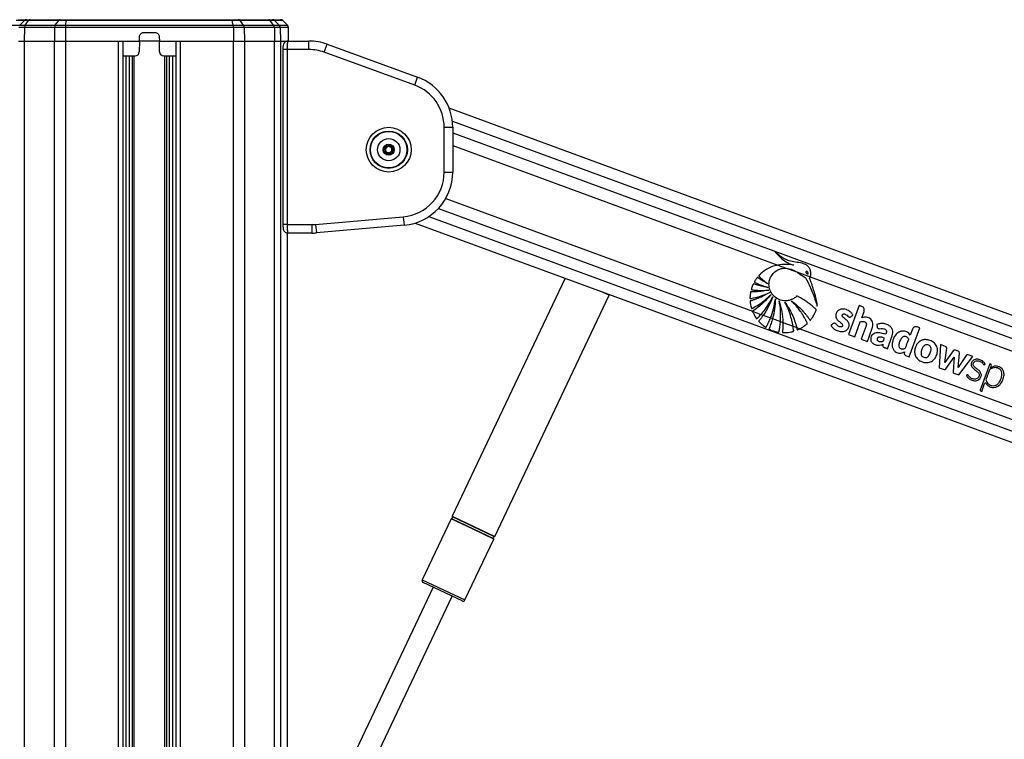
# Model space of a CAD drawing. Header units: millimetres. Extents: x 20 to 26059, y 28 to 17777.
# Tile 37 of 90: x 8977 to 9900, y 7448 to 8122. Entities that reach past the tile are written whole.
import ezdxf

# ---------------------------------------------------------------- set-up
doc = ezdxf.new("R2010")
doc.units = ezdxf.units.MM
doc.header["$LTSCALE"] = 2

msp = doc.modelspace()

# ---------------------------------------------------------------- linework, layer by layer
at = {"color": 8, "linetype": 'Continuous', "lineweight": 25}
for p, q in [((8969, 8117.19), (8976.82, 8117.19)), ((8981.18, 8121.48), (8973.45, 8121.48)), ((9223.48, 8121.48), (9215.74, 8121.48)), ((9220.1, 8117.19), (9227.92, 8117.19)), ((9228.84, 8115.08), (9221, 8115.08)), ((8981.17, 8102.33), (8981.17, 2354.33)), ((9009.42, 2354.33), (9009.42, 8102.33)), ((9019.62, 8102.33), (9019.62, 2354.33)), ((9069.53, 2354.33), (9069.53, 8102.33)), ((9127.39, 8102.33), (9127.39, 2354.33)), ((9177.3, 2354.33), (9177.3, 8102.33)), ((9187.5, 8102.33), (9187.5, 2354.33)), ((9215.75, 2354.33), (9215.75, 8102.33)), ((9221.21, 8102.33), (9221.21, 2354.33)), ((9076.75, 6855.67), (9076.75, 8088.33)), ((9079.57, 8088.33), (9079.57, 6857.35)), ((9082.57, 6858.81), (9082.57, 8088.33)), ((9083.99, 8088.33), (9083.99, 6859.39)), ((9112.93, 6859.39), (9112.93, 8088.33)), ((9114.35, 8088.33), (9114.35, 6858.81)), ((9117.35, 6857.35), (9117.35, 8088.33)), ((9120.17, 8088.33), (9120.17, 6855.67)), ((9227.58, 8094.33), (9223.58, 8094.33)), ((9382.5, 8027.31), (10824.46, 7497.04)), ((9382.84, 8016.32), (10550.02, 7587.11)), ((9382.84, 8004.43), (9687.61, 7892.36)), ((9376.31, 7954.81), (9663.99, 7849.02)), ((9369.44, 7945.45), (10525.49, 7520.32)), ((9227.58, 7930.33), (9223.58, 7930.33)), ((9360.51, 7937.87), (10649.73, 7463.77)), ((9228.01, 6751.65), (9228.01, 7922.4)), ((9529.55, 7863.99), (9521.81, 7867.65)), ((9401.27, 7644.98), (9381.25, 7654.46)), ((9381.67, 7654.69), (9421.19, 7635.96)), ((9382.4, 7656.89), (9422.43, 7637.92)), ((9402.25, 7647.06), (9382.49, 7656.42)), ((9421.28, 7635.49), (9401.27, 7644.98)), ((9422.01, 7637.7), (9402.25, 7647.06)), ((9354.21, 7597.39), (9394.24, 7578.42))]:
    msp.add_line(p, q, dxfattribs=at)
at = {"color": 7, "linetype": 'Continuous', "lineweight": 25}
for p, q in [((8975.53, 8122.33), (8983.23, 8122.33)), ((8981.33, 8115.08), (8975.93, 8115.08)), ((8976.82, 8117.19), (8981.18, 8121.48)), ((8976.82, 8117.19), (8981.98, 8117.19)), ((8981.33, 8115.08), (8981.17, 8102.33)), ((8985.12, 8121.48), (8981.18, 8121.48)), ((9009.58, 8115.08), (8981.33, 8115.08)), ((8981.98, 8117.19), (8985.12, 8121.48)), ((8981.98, 8117.19), (9010.23, 8117.19)), ((8983.23, 8122.33), (8986.59, 8122.33)), ((9013.37, 8121.48), (8985.12, 8121.48)), ((8986.59, 8122.33), (9014.84, 8122.33)), ((9009.58, 8115.08), (9009.42, 8102.33)), ((9019.67, 8115.08), (9009.58, 8115.08)), ((9010.23, 8117.19), (9013.37, 8121.48)), ((9010.23, 8117.19), (9019.85, 8117.19)), ((9020.72, 8121.48), (9013.37, 8121.48)), ((9014.84, 8122.33), (9021.13, 8122.33)), ((9019.67, 8115.08), (9019.62, 8102.33)), ((9177.25, 8115.08), (9019.67, 8115.08)), ((9019.85, 8117.19), (9020.72, 8121.48)), ((9019.85, 8117.19), (9177.07, 8117.19)), ((9176.2, 8121.48), (9020.72, 8121.48)), ((9021.13, 8122.33), (9175.79, 8122.33)), ((9175.79, 8122.33), (9182.08, 8122.33)), ((9177.07, 8117.19), (9176.2, 8121.48)), ((9183.55, 8121.48), (9176.2, 8121.48)), ((9177.07, 8117.19), (9186.69, 8117.19)), ((9177.25, 8115.08), (9177.3, 8102.33)), ((9187.34, 8115.08), (9177.25, 8115.08)), ((9182.08, 8122.33), (9210.33, 8122.33)), ((9186.69, 8117.19), (9183.55, 8121.48)), ((9211.8, 8121.48), (9183.55, 8121.48)), ((9186.69, 8117.19), (9214.94, 8117.19)), ((9187.34, 8115.08), (9187.5, 8102.33)), ((9215.59, 8115.08), (9187.34, 8115.08)), ((9210.33, 8122.33), (9213.7, 8122.33)), ((9214.94, 8117.19), (9211.8, 8121.48)), ((9215.74, 8121.48), (9211.8, 8121.48)), ((9213.7, 8122.33), (9221.39, 8122.33)), ((9214.94, 8117.19), (9220.1, 8117.19)), ((9215.59, 8115.08), (9215.75, 8102.33)), ((9221, 8115.08), (9215.59, 8115.08)), ((9220.1, 8117.19), (9215.74, 8121.48)), ((9221, 8115.08), (9221.21, 8102.33)), ((9227.92, 8117.19), (9223.48, 8121.48)), ((9228.92, 8110.33), (9228.84, 8115.08)), ((9089.12, 8102.33), (9089.19, 8106.4)), ((9093.19, 8110.33), (9103.73, 8110.33)), ((9107.73, 8106.4), (9107.8, 8102.33)), ((9228.95, 8102.33), (9228.88, 8106.4)), ((9228.89, 8110.33), (9228.92, 8110.33)), ((8975.71, 8102.33), (8981.17, 8102.33)), ((8981.17, 8102.33), (9009.42, 8102.33)), ((9009.42, 8102.33), (9019.62, 8102.33)), ((9019.62, 8102.33), (9089.12, 8102.33)), ((9019.62, 8102.33), (9069.53, 8102.33)), ((9073.82, 2354.33), (9073.82, 8102.33)), ((9089.12, 8102.32), (9088.95, 8092.26)), ((9107.8, 8102.33), (9089.12, 8102.33)), ((9107.8, 8102.33), (9177.3, 8102.33)), ((9107.97, 8092.26), (9107.8, 8102.32)), ((9123.1, 8102.33), (9123.1, 2354.33)), ((9127.39, 8102.33), (9177.3, 8102.33)), ((9177.3, 8102.33), (9187.5, 8102.33)), ((9187.5, 8102.33), (9215.75, 8102.33)), ((9215.75, 8102.33), (9221.21, 8102.33)), ((9221.21, 8102.33), (9228.21, 8102.33)), ((9221.21, 8102.33), (9228.01, 8102.33)), ((9228.21, 8102.33), (9248.03, 8102.33)), ((9248.03, 8094.33), (9248.03, 8102.33)), ((9262.39, 8091.79), (9265.13, 8099.31)), ((9265.13, 8099.31), (9349.94, 8068.44)), ((9073.82, 8088.33), (9084.95, 8088.33)), ((9111.97, 8088.33), (9123.1, 8088.33)), ((9223.58, 8094.33), (9223.58, 7930.33)), ((9227.58, 8094.33), (9227.58, 7930.33)), ((9248.03, 8094.33), (9227.58, 8094.33)), ((9347.21, 8060.92), (9262.39, 8091.79)), ((9347.21, 8060.92), (9349.94, 8068.44)), ((10835.39, 7503.92), (9379.55, 8039.3)), ((9374.84, 7979.52), (9374.84, 8021.46)), ((9374.84, 8021.46), (9382.84, 8021.46)), ((9382.84, 8021.46), (9382.84, 7979.52)), ((9319.18, 8003.3), (9323.45, 8005.06)), ((9323.45, 8005.06), (9327.11, 8002.25)), ((9318.57, 7998.72), (9319.18, 8003.3)), ((9322.24, 7995.91), (9318.57, 7998.72)), ((9319.54, 8001.52), (9322.09, 8003.87)), ((9320.29, 7998.14), (9319.54, 8001.52)), ((9323.6, 7997.1), (9320.29, 7998.14)), ((9322.09, 8003.87), (9325.39, 8002.83)), ((9326.5, 7997.67), (9322.24, 7995.91)), ((9326.15, 7999.45), (9323.6, 7997.1)), ((9325.39, 8002.83), (9326.15, 7999.45)), ((9327.11, 8002.25), (9326.5, 7997.67)), ((9374.84, 7979.52), (9382.84, 7979.52)), ((9227.58, 7930.33), (9250.66, 7930.33)), ((9250.66, 7930.33), (9250.66, 7922.33)), ((9254.32, 7930.49), (9336.5, 7937.68)), ((9254.32, 7930.49), (9255.02, 7922.52)), ((9336.5, 7937.68), (9337.2, 7929.71)), ((9347.56, 7931.73), (10634.9, 7458.32)), ((9228.02, 6751.66), (9228.02, 7922.39)), ((9228.21, 7922.33), (9228.02, 7922.33)), ((9250.66, 7922.33), (9228.21, 7922.33)), ((9337.2, 7929.71), (9255.02, 7922.52)), ((9687.61, 7892.36), (9695.52, 7889.45)), ((9695.52, 7889.45), (9705.37, 7885.83)), ((9705.37, 7885.83), (9718.06, 7881.16)), ((9488.13, 7880.04), (9382.4, 7656.89)), ((9718.06, 7881.16), (10528.06, 7583.29)), ((9422.43, 7637.92), (9529.55, 7863.99)), ((9529.55, 7863.99), (9529.81, 7864.71)), ((9663.99, 7849.02), (9671.88, 7846.12)), ((9763.98, 7854.38), (9754.03, 7827.31)), ((9766.46, 7853.46), (9763.98, 7854.38)), ((9766.37, 7842.92), (9768.57, 7848.9)), ((9671.88, 7846.12), (9674.03, 7845.33)), ((9674.03, 7845.33), (9680.83, 7842.83)), ((9680.83, 7842.83), (9682.76, 7842.12)), ((9682.76, 7842.12), (9690.15, 7839.4)), ((9690.15, 7839.4), (9692.39, 7838.58)), ((9692.39, 7838.58), (9701.94, 7835.06)), ((9759.84, 7825.17), (9764.95, 7839.05)), ((9701.94, 7835.06), (9705.44, 7833.78)), ((9705.44, 7833.78), (9708.4, 7832.69)), ((9708.4, 7832.69), (10511.32, 7537.42)), ((9770.39, 7835.33), (9765.85, 7822.96)), ((9771.66, 7820.82), (9776.21, 7833.19)), ((9780.39, 7836.63), (9780.77, 7834.43)), ((9810.95, 7806.38), (9820.9, 7833.44)), ((9813.86, 7832.26), (9811.84, 7826.75)), ((9820.9, 7833.44), (9818.41, 7834.36)), ((9754.03, 7827.31), (9759.84, 7825.17)), ((9765.85, 7822.96), (9771.66, 7820.82)), ((9790.37, 7813.94), (9794.84, 7826.1)), ((9806.37, 7810.85), (9806.28, 7809.2)), ((9840.11, 7817.74), (9838.99, 7796.06)), ((9844.76, 7816.03), (9840.11, 7817.74)), ((9844.12, 7800.91), (9846, 7814.42)), ((9852.18, 7812.01), (9844.12, 7800.91)), ((9856.91, 7811.58), (9854.13, 7812.6)), ((9807.34, 7807.7), (9810.95, 7806.38)), ((9845.09, 7794.93), (9853.08, 7805.94)), ((9853.08, 7805.94), (9852, 7792.39)), ((9856.77, 7796.21), (9858, 7809.85)), ((9864.15, 7807.5), (9856.77, 7796.21)), ((9857.42, 7789.29), (9870.47, 7806.57)), ((9870.47, 7806.57), (9866.14, 7808.16)), ((9838.99, 7796.06), (9843.5, 7794.41)), ((9886.45, 7799.83), (9877.36, 7775.13)), ((9886.26, 7793.97), (9882.84, 7784.67)), ((9887.29, 7799.51), (9886.45, 7799.83)), ((9886.93, 7795.81), (9886.95, 7795.83)), ((9886.95, 7795.83), (9887.86, 7798.3)), ((9852.69, 7791.03), (9857.42, 7789.29)), ((9877.74, 7774.32), (9878.88, 7773.9)), ((9878.88, 7773.9), (9881.55, 7781.15)), ((9381.25, 7654.46), (9354.21, 7597.39)), ((9394.24, 7578.42), (9421.28, 7635.49)), ((9364.37, 7590.36), (9266.74, 7384.32)), ((9391.58, 7577.47), (9355.16, 7594.72)), ((9284.74, 7375.79), (9382.37, 7581.83))]:
    msp.add_line(p, q, dxfattribs=at)
at = {"color": 7, "linetype": 'Continuous', "lineweight": 25, "flags": 128}
for points in [[(9021.13, 8122.33), (9021.08, 8122.31), (9021.02, 8122.27), (9020.97, 8122.2), (9020.91, 8122.11), (9020.86, 8121.99), (9020.81, 8121.84), (9020.77, 8121.67), (9020.72, 8121.48)], [(9175.79, 8122.33), (9175.84, 8122.31), (9175.9, 8122.27), (9175.96, 8122.2), (9176.01, 8122.11), (9176.06, 8121.99), (9176.11, 8121.84), (9176.16, 8121.67), (9176.2, 8121.48)]]:
    msp.add_lwpolyline(points, dxfattribs=at)
at = {"color": 7, "linetype": 'Continuous', "lineweight": 25}
for radius in [21, 17.5, 17.1, 10.5, 5.25]:
    msp.add_circle((9322.84, 8000.49), radius, dxfattribs=at)
for centre, radius, start, end in [((8983.23, 8119.41), 2.91, 90.09493, 134.69918), ((8985, 8115.11), 3.67, 145.46671, 180.35228), ((8986.68, 8120.46), 1.86, 92.6482, 146.83731), ((9013.25, 8115.11), 3.67, 145.46671, 180.35228), ((9014.93, 8120.46), 1.86, 92.6482, 146.83731), ((9030.97, 8115.18), 11.31, 169.73862, 180.46484), ((9165.95, 8115.18), 11.31, 359.53516, 10.26138), ((9181.99, 8120.46), 1.86, 33.16269, 87.3518), ((9183.67, 8115.11), 3.67, 359.64772, 34.53329), ((9210.24, 8120.46), 1.86, 33.16269, 87.3518), ((9213.69, 8119.41), 2.91, 45.30082, 89.90507), ((9211.92, 8115.11), 3.67, 359.64772, 34.53329), ((9217.97, 8115.04), 3.03, 0.88052, 45.29495), ((9221.39, 8119.33), 3, 46, 90), ((9225.84, 8115.03), 3, 1, 46), ((9248.03, 8052.33), 50, 70, 90), ((9084.95, 8092.33), 4, 270, 359), ((9111.97, 8092.33), 4, 181, 270), ((9248.03, 8052.33), 42, 70, 90), ((9332.84, 8021.46), 42, 0, 70), ((9332.84, 8021.46), 50, 0, 70), ((9322.84, 8000.49), 3, 132.56232, 192.56232), ((9322.84, 8000.49), 3, 192.56232, 252.56232), ((9322.84, 8000.49), 3, 72.56232, 132.56232), ((9322.84, 8000.49), 3, 252.56232, 312.56232), ((9322.84, 8000.49), 3, 12.56232, 72.56232), ((9322.84, 8000.49), 3, 312.56232, 12.56232), ((9332.84, 7979.52), 42, 275, 0), ((9332.84, 7979.52), 50, 275, 0), ((9250.66, 7972.33), 42, 270, 275), ((9250.66, 7972.33), 50, 270, 275), ((9826.1, 7812.51), 9.95, 97.11548, 100.51669), ((9853.54, 7811.02), 1.69, 69.80946, 144.02447), ((9856.32, 7810), 1.68, 354.84557, 69.80946), ((9825.16, 7810.91), 9.27, 205.18188, 209.93656), ((9865.56, 7806.58), 1.68, 69.80946, 146.84423), ((9887.63, 7793.47), 1.45, 121.89735, 159.80946), ((9886.97, 7798.62), 0.948, 339.80946, 69.80946), ((9892.14, 7789.48), 8.08, 62.49023, 68.80439), ((9877.96, 7774.91), 0.632, 159.80946, 249.80946), ((9882.32, 7780.87), 0.821, 33.86502, 159.80946), ((9381.61, 7654.29), 0.4, 81.24959, 154.64804), ((9381.83, 7655.68), 1, 261.24959, 48.04649), ((9382.76, 7656.72), 0.4, 154.64804, 228.04649), ((9421.86, 7636.71), 1, 81.24959, 228.04649), ((9420.92, 7635.67), 0.4, 334.64804, 48.04649), ((9422.07, 7638.09), 0.4, 261.24959, 334.64804), ((9356.01, 7596.53), 2, 154.64804, 244.64804), ((9392.43, 7579.27), 2, 244.64804, 334.64804)]:
    msp.add_arc(centre, radius, start, end, dxfattribs=at)
for points, knots in [([(9089.19, 8106.4), (9089.25, 8106.84), (9089.35, 8107.74), (9090.06, 8108.93), (9091.09, 8109.81), (9092.2, 8110.27), (9092.92, 8110.31), (9093.19, 8110.33)], [0, 0, 0, 0, 0.217051, 0.434103, 0.651134, 0.868186, 1, 1, 1, 1]), ([(9103.73, 8110.33), (9104.18, 8110.28), (9105.08, 8110.19), (9106.27, 8109.5), (9107.18, 8108.49), (9107.65, 8107.39), (9107.7, 8106.67), (9107.73, 8106.4)], [0, 0, 0, 0, 0.217103, 0.434207, 0.651285, 0.868325, 1, 1, 1, 1]), ([(9228.88, 8106.4), (9228.88, 8106.84), (9228.86, 8107.74), (9228.86, 8108.93), (9228.86, 8109.81), (9228.87, 8110.27), (9228.88, 8110.31), (9228.89, 8110.33)], [0, 0, 0, 0, 0.217051, 0.434103, 0.651134, 0.868186, 1, 1, 1, 1]), ([(9228.13, 8102.29), (9228.06, 8102.3), (9227.5, 8102.37), (9226.54, 8102.02), (9225.5, 8101.38), (9224.79, 8100.57), (9224.31, 8099.71), (9224, 8098.76), (9223.77, 8097.61), (9223.61, 8096.09), (9223.59, 8094.9), (9223.58, 8094.33)], [0, 0, 0, 0, 0.020956, 0.152089, 0.258526, 0.353941, 0.445719, 0.548251, 0.685361, 0.848304, 1, 1, 1, 1]), ([(9228.21, 8102.33), (9228.14, 8102.24), (9228, 8102.05), (9227.81, 8100.65), (9227.66, 8098.58), (9227.59, 8096.34), (9227.58, 8094.88), (9227.58, 8094.33)], [0, 0, 0, 0, 0.2171018, 0.4345767, 0.6516265, 0.8667474, 1, 1, 1, 1]), ([(9223.58, 7930.33), (9223.58, 7930.31), (9223.57, 7929.68), (9223.63, 7928.41), (9223.82, 7926.64), (9224.12, 7925.3), (9224.84, 7923.96), (9225.8, 7923.03), (9226.97, 7922.41), (9227.83, 7922.39), (9228.21, 7922.38)], [0, 0, 0, 0, 0.00498, 0.1662, 0.333827, 0.536621, 0.65565, 0.772007, 0.899016, 1, 1, 1, 1]), ([(9227.58, 7930.33), (9227.58, 7929.44), (9227.6, 7927.66), (9227.71, 7925.28), (9227.87, 7923.47), (9228.05, 7922.47), (9228.16, 7922.37), (9228.21, 7922.33)], [0, 0, 0, 0, 0.212244, 0.424022, 0.636454, 0.850953, 1, 1, 1, 1]), ([(9684.99, 7904.97), (9686.55, 7903.13), (9689.66, 7899.45), (9694.55, 7895.71), (9698.4, 7893.71), (9700.52, 7892.92), (9701.77, 7892.52), (9702.41, 7892.38), (9702.73, 7892.31)], [0, 0, 0, 0, 0.325668, 0.650323, 0.822897, 0.911046, 0.955442, 1, 1, 1, 1]), ([(9718.06, 7881.16), (9718.12, 7881.33), (9718.22, 7881.59), (9718.3, 7881.86), (9718.32, 7881.96), (9718.33, 7881.97), (9718.34, 7882), (9718.37, 7882.12), (9718.49, 7882.59), (9718.75, 7884.08), (9718.63, 7886.59), (9717.42, 7889.54), (9715.13, 7892.07), (9711.16, 7894.14), (9705.72, 7894.84), (9700.04, 7895.79), (9694.9, 7897.43), (9691.02, 7899.8), (9687.69, 7902.33), (9685.89, 7904.09), (9684.99, 7904.97)], [0, 0, 0, 0, 0.01221, 0.018314, 0.018695, 0.018791, 0.019172, 0.020698, 0.026802, 0.051257, 0.120512, 0.189679, 0.258228, 0.342281, 0.479756, 0.617657, 0.723825, 0.834038, 0.916614, 1, 1, 1, 1]), ([(9687.61, 7892.36), (9685.84, 7891.91), (9682.29, 7891.01), (9677.51, 7888.66), (9674.06, 7886.29), (9672.15, 7884.65), (9671.36, 7883.9), (9670.96, 7883.51), (9670.55, 7883.07), (9670.15, 7882.74), (9669.93, 7882.42), (9669.88, 7882.21), (9669.94, 7881.98), (9670.15, 7881.72), (9670.43, 7881.45), (9670.71, 7881.21), (9671.26, 7880.7), (9672.09, 7879.87), (9673.67, 7878.43), (9675.69, 7876.68), (9677.39, 7875.38), (9678.24, 7874.73)], [0, 0, 0, 0, 0.170073, 0.342458, 0.493965, 0.560669, 0.578149, 0.595632, 0.613121, 0.63394, 0.644245, 0.648933, 0.65374, 0.665826, 0.679587, 0.690335, 0.699835, 0.749875, 0.799914, 0.899957, 1, 1, 1, 1]), ([(9723.46, 7849.91), (9723.53, 7850.04), (9723.61, 7850.22), (9723.63, 7850.49), (9723.56, 7850.68), (9723.33, 7850.92), (9722.82, 7851.36), (9721.96, 7852.2), (9720.63, 7853.37), (9718.51, 7855.17), (9715.61, 7857.38), (9712.54, 7859.46), (9710.05, 7860.95), (9708.48, 7861.87), (9707.15, 7862.51), (9706.33, 7863.15), (9705.49, 7863.23), (9705.12, 7862.96), (9704.45, 7862.36), (9703.15, 7861.26), (9701.64, 7860.46), (9700.51, 7859.97), (9700.09, 7859.81), (9699.32, 7859.53), (9698.09, 7859.18), (9694.97, 7858.65), (9690.27, 7859.08), (9685.03, 7861.82), (9681.29, 7866.11), (9679.5, 7870.8), (9679.27, 7875.24), (9680.03, 7879.09), (9681.82, 7882.81), (9684.72, 7886.05), (9688.54, 7888.39), (9692.29, 7889.47), (9694.65, 7889.45), (9695.52, 7889.45)], [0, 0, 0, 0, 0.005234, 0.007066, 0.009546, 0.012124, 0.018947, 0.033854, 0.055123, 0.082783, 0.133467, 0.186075, 0.215661, 0.237974, 0.251102, 0.26888, 0.274399, 0.27951, 0.284514, 0.306985, 0.340224, 0.345651, 0.351077, 0.356504, 0.374943, 0.396981, 0.469731, 0.539544, 0.604097, 0.669998, 0.715984, 0.761914, 0.809541, 0.862627, 0.915554, 0.968749, 1, 1, 1, 1]), ([(9702.73, 7892.31), (9700.24, 7892.64), (9695.21, 7893.3), (9690.16, 7892.67), (9687.61, 7892.36)], [0, 0, 0, 0, 0.4938, 1, 1, 1, 1]), ([(9695.52, 7889.45), (9697.59, 7889.08), (9701.1, 7888.47), (9704.13, 7886.6), (9705.37, 7885.83)], [0, 0, 0, 0, 0.588819, 1, 1, 1, 1]), ([(9705.37, 7885.83), (9705.92, 7885.44), (9706.67, 7884.92), (9707.58, 7884.22), (9708.15, 7883.8), (9708.73, 7883.4), (9709.82, 7882.7), (9711.43, 7882.05), (9713.32, 7880.96), (9714.2, 7879.28), (9714.91, 7878.08), (9715.35, 7877.26), (9715.54, 7876.89), (9715.62, 7876.73), (9715.66, 7876.66), (9715.68, 7876.63), (9715.68, 7876.62), (9715.69, 7876.61), (9715.69, 7876.61), (9717.64, 7872.82), (9719.52, 7868.37), (9721.39, 7863.34), (9721.96, 7861.76), (9722.51, 7860.18), (9723.05, 7858.6), (9723.59, 7857.01), (9724.11, 7855.43), (9724.45, 7854.38), (9724.62, 7853.86)], [0, 0, 0, 0, 0.052346, 0.070769, 0.089034, 0.107243, 0.125518, 0.189044, 0.243213, 0.288875, 0.332523, 0.35213, 0.360757, 0.364553, 0.366223, 0.366958, 0.367281, 0.367423, 0.367486, 0.367535, 0.697735, 0.741071, 0.784395, 0.827695, 0.870955, 0.91416, 0.957294, 1, 1, 1, 1]), ([(9714.24, 7886.23), (9714.2, 7886.19), (9714.11, 7886.1), (9714.04, 7885.9), (9714.04, 7885.61), (9714.19, 7885.15), (9714.56, 7884.62), (9715.02, 7884.22), (9715.43, 7884.07), (9715.67, 7884.04), (9715.86, 7884.1), (9715.95, 7884.16), (9715.98, 7884.19)], [0, 0, 0, 0, 0.05441, 0.108832, 0.182981, 0.30482, 0.522556, 0.753613, 0.828747, 0.904475, 0.959027, 1, 1, 1, 1]), ([(9715.98, 7884.19), (9716.03, 7884.23), (9716.11, 7884.32), (9716.19, 7884.52), (9716.19, 7884.8), (9716.04, 7885.25), (9715.68, 7885.79), (9715.21, 7886.18), (9714.81, 7886.35), (9714.57, 7886.37), (9714.37, 7886.33), (9714.28, 7886.26), (9714.24, 7886.23)], [0, 0, 0, 0, 0.054059, 0.108137, 0.181491, 0.30198, 0.518466, 0.748826, 0.824559, 0.900878, 0.955237, 1, 1, 1, 1]), ([(9678.24, 7874.73), (9677.39, 7875.19), (9675.69, 7876.12), (9673.57, 7877.43), (9671.88, 7878.55), (9670.79, 7879.3), (9670.01, 7879.87), (9669.43, 7880.27), (9669.06, 7880.62), (9668.75, 7880.73), (9668.63, 7880.74), (9668.51, 7880.7), (9668.25, 7880.5), (9667.9, 7880.05), (9667.3, 7879.22), (9666.75, 7878.33), (9666.22, 7877.5), (9665.94, 7877.04), (9665.79, 7876.73), (9665.74, 7876.55), (9665.77, 7876.4), (9665.87, 7876.27), (9666.13, 7876.08), (9666.8, 7875.76), (9668.19, 7875.06), (9670.74, 7874), (9674.24, 7872.63), (9677.01, 7871.81), (9678.43, 7871.38)], [0, 0, 0, 0, 0.0957603, 0.1915202, 0.2467589, 0.296659, 0.3224907, 0.3418214, 0.3671379, 0.3709819, 0.3746497, 0.3786075, 0.3834286, 0.4068288, 0.4342892, 0.4854536, 0.5103757, 0.5314302, 0.5386662, 0.5445292, 0.5490361, 0.5540371, 0.5600312, 0.5801648, 0.6281075, 0.7139882, 0.8534141, 1, 1, 1, 1]), ([(9724.62, 7853.86), (9724.64, 7854.56), (9724.66, 7855.53), (9724.39, 7856.85), (9724.19, 7857.91), (9723.87, 7859.43), (9723.45, 7861.29), (9722.79, 7863.93), (9721.85, 7867.29), (9720.69, 7871.02), (9719.51, 7874.49), (9718.61, 7876.97), (9718.01, 7878.53), (9717.72, 7879.19), (9717.6, 7879.49), (9717.57, 7879.64), (9717.53, 7879.74), (9717.49, 7879.79), (9717.47, 7879.88), (9717.53, 7880), (9717.62, 7880.17), (9717.84, 7880.54), (9717.97, 7880.89), (9718.06, 7881.16)], [0, 0, 0, 0, 0.073127, 0.101915, 0.141793, 0.187064, 0.264692, 0.342321, 0.473995, 0.632265, 0.753153, 0.860231, 0.909873, 0.928648, 0.93682, 0.943166, 0.945245, 0.947608, 0.949621, 0.95472, 0.961087, 0.970084, 1, 1, 1, 1]), ([(9679.16, 7868.82), (9677.42, 7868.49), (9674.3, 7867.89), (9670.24, 7867.47), (9667.38, 7867.3), (9665.53, 7867.26), (9664.35, 7867.26), (9663.51, 7867.26), (9662.95, 7867.29), (9662.58, 7867.31), (9662.4, 7867.26), (9662.32, 7867.22), (9662.22, 7867.14), (9662.15, 7866.99), (9662.1, 7866.69), (9662.02, 7866.26), (9661.9, 7865.54), (9661.75, 7864.33), (9661.6, 7862.96), (9661.54, 7861.86), (9661.56, 7861.36), (9661.61, 7861.17), (9661.72, 7861.04), (9661.89, 7860.96), (9662.12, 7860.96), (9662.37, 7861), (9662.57, 7861.05), (9662.69, 7861.07), (9662.74, 7861.08), (9662.77, 7861.09), (9662.78, 7861.09), (9662.78, 7861.09), (9662.78, 7861.09), (9662.78, 7861.09), (9662.78, 7861.09), (9665.65, 7861.62), (9671.59, 7863.04), (9677.18, 7865.44), (9680.09, 7866.68)], [0, 0, 0, 0, 0.124268, 0.224134, 0.287391, 0.32581, 0.354668, 0.370117, 0.385225, 0.394173, 0.396313, 0.398354, 0.400352, 0.404874, 0.409569, 0.422064, 0.435864, 0.460943, 0.507806, 0.532673, 0.538552, 0.542987, 0.546573, 0.550039, 0.555782, 0.562197, 0.56788, 0.570235, 0.571223, 0.571646, 0.57183, 0.571911, 0.571946, 0.571962, 0.571969, 0.571974, 0.777422, 1, 1, 1, 1]), ([(9680.09, 7866.68), (9678.53, 7865.76), (9675.56, 7864), (9671.6, 7862.13), (9668.54, 7860.87), (9666.53, 7860.13), (9665.01, 7859.61), (9663.93, 7859.27), (9663, 7858.97), (9662.34, 7858.85), (9661.94, 7858.68), (9661.81, 7858.6), (9661.74, 7858.51), (9661.69, 7858.39), (9661.69, 7858.14), (9661.72, 7857.68), (9661.82, 7856.95), (9661.94, 7856), (9662.2, 7854.61), (9662.47, 7853.34), (9662.75, 7852.37), (9662.82, 7852.02), (9662.89, 7851.84), (9662.97, 7851.73), (9663.07, 7851.65), (9663.19, 7851.62), (9663.46, 7851.64), (9663.74, 7851.79), (9663.98, 7851.94), (9664.08, 7852.01), (9664.12, 7852.03), (9664.14, 7852.04), (9664.14, 7852.04), (9664.15, 7852.04), (9664.15, 7852.05), (9664.15, 7852.05), (9664.15, 7852.05), (9666.12, 7853.08), (9670.09, 7855.43), (9675.9, 7859.61), (9679.47, 7862.98), (9681.32, 7864.72)], [0, 0, 0, 0, 0.108949, 0.208094, 0.263111, 0.308423, 0.336747, 0.360079, 0.37671, 0.395394, 0.400258, 0.402679, 0.404737, 0.406695, 0.410739, 0.419483, 0.434414, 0.454793, 0.477277, 0.51983, 0.532788, 0.53826, 0.541373, 0.544322, 0.546268, 0.548762, 0.551547, 0.562359, 0.567025, 0.568834, 0.569564, 0.56987, 0.570002, 0.570059, 0.570085, 0.570096, 0.5701, 0.570104, 0.704082, 0.847381, 1, 1, 1, 1]), ([(9678.43, 7871.38), (9676.89, 7871.63), (9674.12, 7872.08), (9670.61, 7872.92), (9668.22, 7873.59), (9666.66, 7874.08), (9665.74, 7874.39), (9665.15, 7874.64), (9664.85, 7874.64), (9664.69, 7874.54), (9664.61, 7874.46), (9664.47, 7874.22), (9664.19, 7873.7), (9663.86, 7872.91), (9663.56, 7872.02), (9663.27, 7871.16), (9663.03, 7870.43), (9662.87, 7869.91), (9662.82, 7869.66), (9662.83, 7869.54), (9662.86, 7869.44), (9662.95, 7869.31), (9663.16, 7869.21), (9663.47, 7869.16), (9664.24, 7869.09), (9665.46, 7868.91), (9667.25, 7868.75), (9669.17, 7868.62), (9673.18, 7868.46), (9676.51, 7868.66), (9679.16, 7868.82)], [0, 0, 0, 0, 0.130262, 0.233617, 0.299768, 0.336789, 0.369447, 0.380584, 0.390293, 0.392933, 0.395825, 0.399941, 0.415813, 0.444971, 0.471103, 0.493456, 0.520924, 0.53476, 0.538753, 0.542051, 0.544892, 0.547529, 0.554863, 0.563496, 0.573591, 0.618893, 0.666575, 0.72277, 0.779183, 1, 1, 1, 1]), ([(9681.32, 7864.72), (9678.53, 7861.55), (9674.51, 7856.98), (9669.12, 7852.67), (9666.77, 7850.99), (9665.75, 7850.28), (9665.21, 7849.93), (9664.69, 7849.55), (9664.19, 7849.34), (9664.03, 7849.08), (9663.99, 7849.02)], [0, 0, 0, 0, 0.538402, 0.775481, 0.879894, 0.907254, 0.934619, 0.96199, 0.990558, 1, 1, 1, 1]), ([(9671.88, 7846.12), (9673.17, 7847.63), (9675.95, 7850.91), (9679.7, 7856.42), (9681.84, 7860.57), (9682.92, 7862.66)], [0, 0, 0, 0, 0.298724, 0.645928, 1, 1, 1, 1]), ([(9682.92, 7862.66), (9681.74, 7859.62), (9679.37, 7853.53), (9675.81, 7848.06), (9674.03, 7845.33)], [0, 0, 0, 0, 0.500097, 1, 1, 1, 1]), ([(9680.83, 7842.83), (9681.85, 7845.63), (9683.93, 7851.41), (9684.87, 7857.47), (9685.34, 7860.59)], [0, 0, 0, 0, 0.486054, 1, 1, 1, 1]), ([(9685.34, 7860.59), (9685.22, 7857.47), (9684.97, 7851.23), (9683.5, 7845.15), (9682.76, 7842.12)], [0, 0, 0, 0, 0.500115, 1, 1, 1, 1]), ([(9688.96, 7858.81), (9689.9, 7855.5), (9691.78, 7848.88), (9692.19, 7842.01), (9692.39, 7838.58)], [0, 0, 0, 0, 0.500143, 1, 1, 1, 1]), ([(9690.15, 7839.4), (9690.29, 7842.55), (9690.57, 7849.06), (9689.51, 7855.49), (9688.96, 7858.81)], [0, 0, 0, 0, 0.484372, 1, 1, 1, 1]), ([(9694.16, 7857.68), (9696.61, 7853.97), (9701.49, 7846.53), (9704.13, 7838.03), (9705.44, 7833.78)], [0, 0, 0, 0, 0.5000011, 1, 1, 1, 1]), ([(9701.94, 7835.06), (9701.86, 7835.59), (9701.61, 7837.03), (9701.09, 7839.52), (9700.43, 7842.18), (9699.58, 7845.05), (9698.59, 7847.99), (9697.28, 7851.3), (9695.82, 7854.54), (9694.72, 7856.64), (9694.16, 7857.68)], [0, 0, 0, 0, 0.066518, 0.182621, 0.31695, 0.408689, 0.556518, 0.704341, 0.852167, 1, 1, 1, 1]), ([(9700.39, 7858.82), (9701.86, 7857.7), (9704.81, 7855.46), (9708.64, 7851.91), (9711.56, 7848.81), (9713.68, 7846.3), (9715.04, 7844.58), (9716.14, 7843.08), (9716.92, 7842.02), (9717.43, 7841.19), (9717.71, 7840.8), (9717.87, 7840.7), (9717.99, 7840.67), (9718.17, 7840.7), (9718.35, 7840.83), (9718.53, 7841.06), (9718.83, 7841.51), (9719.27, 7842.04), (9720.02, 7843.11), (9721.07, 7844.77), (9722.38, 7847.15), (9723.1, 7848.99), (9723.46, 7849.91)], [0, 0, 0, 0, 0.152817, 0.305598, 0.431743, 0.504493, 0.577242, 0.613253, 0.658131, 0.685771, 0.69446, 0.697026, 0.701153, 0.704888, 0.711447, 0.718643, 0.72912, 0.755836, 0.775879, 0.836896, 0.918475, 1, 1, 1, 1]), ([(9708.4, 7832.69), (9708.5, 7832.74), (9708.71, 7832.85), (9709.23, 7833.12), (9710.02, 7833.59), (9711.36, 7834.43), (9712.52, 7835.26), (9713.46, 7835.99), (9713.94, 7836.38), (9714.44, 7836.84), (9714.94, 7837.16), (9715.25, 7837.52), (9715.3, 7837.79), (9715.2, 7838.24), (9714.75, 7838.95), (9714.31, 7839.89), (9713.84, 7840.79), (9713.37, 7841.68), (9712.71, 7842.89), (9711.84, 7844.39), (9710.71, 7846.22), (9709.03, 7848.76), (9706.68, 7851.93), (9703.67, 7855.5), (9701.48, 7857.71), (9700.39, 7858.82)], [0, 0, 0, 0, 0.0100506, 0.0201047, 0.0507736, 0.089324, 0.1571663, 0.1749365, 0.1927053, 0.2104726, 0.2336546, 0.2445006, 0.2500057, 0.256838, 0.2842101, 0.3216648, 0.3470994, 0.372534, 0.4091705, 0.4660769, 0.5229834, 0.5955041, 0.73035, 0.8651314, 1, 1, 1, 1]), ([(9663.99, 7849.02), (9663.98, 7848.97), (9663.95, 7848.86), (9664.04, 7848.47), (9664.73, 7847.22), (9665.5, 7845.48), (9666.53, 7843.8), (9667.11, 7842.93), (9667.4, 7842.44), (9667.61, 7842.23), (9667.75, 7842.15), (9667.9, 7842.14), (9668.05, 7842.17), (9668.27, 7842.31), (9668.47, 7842.52), (9668.63, 7842.7), (9668.72, 7842.79), (9668.76, 7842.83), (9668.78, 7842.86), (9668.79, 7842.87), (9668.8, 7842.88), (9668.83, 7842.91), (9668.96, 7843.04), (9669.48, 7843.55), (9670.49, 7844.59), (9671.37, 7845.56), (9671.88, 7846.12)], [0, 0, 0, 0, 0.010922, 0.024748, 0.084806, 0.322491, 0.441369, 0.515189, 0.552182, 0.565163, 0.578271, 0.587212, 0.596119, 0.612867, 0.643397, 0.658559, 0.666139, 0.669929, 0.671824, 0.672771, 0.673245, 0.67514, 0.68272, 0.71304, 0.834328, 1, 1, 1, 1]), ([(9756.01, 7843.83), (9756.13, 7843.92), (9756.39, 7844.12), (9756.83, 7844.45), (9757.23, 7844.76), (9757.56, 7845), (9757.76, 7845.16), (9757.92, 7845.25), (9758.02, 7845.32), (9758.07, 7845.37), (9758.07, 7845.43), (9758.05, 7845.51), (9758, 7845.64), (9757.89, 7845.81), (9757.79, 7845.97), (9757.72, 7846.07), (9757.7, 7846.11), (9757.69, 7846.12), (9757.68, 7846.13), (9757.68, 7846.13), (9757.68, 7846.13), (9757.68, 7846.13), (9757.68, 7846.13), (9757.46, 7846.5), (9756.95, 7847.21), (9756.05, 7848.15), (9755.03, 7848.96), (9752.87, 7850.31), (9749.97, 7851.26), (9746.58, 7851.07), (9744.43, 7850.07), (9742.98, 7848.55), (9742.15, 7846.86), (9741.84, 7845.04), (9742.11, 7842.98), (9743.08, 7841.29), (9744.35, 7840.12), (9745.48, 7839.21), (9746.62, 7838.34), (9747.67, 7837.46), (9748.31, 7836.68), (9748.48, 7835.97), (9748.41, 7835.47), (9748.18, 7835.03), (9747.84, 7834.69), (9747.42, 7834.46), (9746.87, 7834.32), (9745.96, 7834.35), (9744.77, 7834.75), (9743.5, 7835.64), (9742.6, 7836.65), (9741.8, 7837.56), (9741.17, 7837.74), (9740.84, 7837.82)], [0, 0, 0, 0, 0.009933, 0.021428, 0.036586, 0.043256, 0.048496, 0.053293, 0.055328, 0.056685, 0.057709, 0.059012, 0.061578, 0.067091, 0.072433, 0.074295, 0.074963, 0.075223, 0.075331, 0.075377, 0.075396, 0.075405, 0.075409, 0.075412, 0.103996, 0.132573, 0.161198, 0.189781, 0.300288, 0.355354, 0.410313, 0.451904, 0.492398, 0.532427, 0.572388, 0.627017, 0.65651, 0.68584, 0.722817, 0.751197, 0.776739, 0.787339, 0.798404, 0.80906, 0.819367, 0.829737, 0.840332, 0.856561, 0.889067, 0.921966, 0.957477, 0.97857, 1, 1, 1, 1]), ([(9768.57, 7848.9), (9768.69, 7849.42), (9768.92, 7850.45), (9768.43, 7851.86), (9767.58, 7852.92), (9766.84, 7853.28), (9766.46, 7853.46)], [0, 0, 0, 0, 0.283705, 0.557917, 0.775026, 1, 1, 1, 1]), ([(9674.03, 7845.33), (9673.41, 7844.51), (9672.19, 7842.86), (9670.9, 7840.98), (9669.85, 7840.07), (9669.75, 7839.72), (9669.78, 7839.55), (9669.91, 7839.3), (9670.19, 7839.03), (9670.89, 7838.4), (9672.3, 7836.92), (9674.02, 7835.56), (9675.47, 7834.55), (9675.93, 7834.19), (9676.24, 7834.05), (9676.41, 7834.03), (9676.54, 7834.07), (9676.71, 7834.2), (9676.83, 7834.41), (9676.92, 7834.58), (9676.96, 7834.65), (9676.96, 7834.66), (9676.97, 7834.67), (9676.97, 7834.67), (9676.98, 7834.69), (9677.02, 7834.77), (9677.19, 7835.08), (9677.86, 7836.31), (9679.19, 7838.92), (9680.22, 7841.37), (9680.83, 7842.83)], [0, 0, 0, 0, 0.119019, 0.238038, 0.26779, 0.273408, 0.279067, 0.287243, 0.305657, 0.323883, 0.396823, 0.542895, 0.577381, 0.601874, 0.611226, 0.616227, 0.621263, 0.626956, 0.640628, 0.648417, 0.649391, 0.649878, 0.650121, 0.650243, 0.65073, 0.652677, 0.660466, 0.691624, 0.816288, 1, 1, 1, 1]), ([(9682.76, 7842.12), (9682.32, 7840.6), (9681.65, 7838.31), (9680.5, 7835.36), (9679.93, 7833.68), (9679.39, 7832.77), (9679.36, 7832.48), (9679.4, 7832.36), (9679.48, 7832.23), (9679.69, 7832.08), (9680.03, 7831.95), (9680.82, 7831.61), (9682.54, 7830.87), (9684.74, 7830.16), (9686.7, 7829.71), (9687.63, 7829.48), (9688.11, 7829.42), (9688.36, 7829.4), (9688.54, 7829.49), (9688.67, 7829.61), (9688.79, 7829.86), (9688.83, 7830.16), (9688.87, 7830.39), (9688.89, 7830.49), (9688.89, 7830.53), (9688.91, 7830.62), (9688.99, 7831), (9689.29, 7832.51), (9689.77, 7835.37), (9690.01, 7837.97), (9690.15, 7839.4)], [0, 0, 0, 0, 0.157631, 0.236406, 0.315181, 0.334872, 0.339705, 0.343582, 0.347446, 0.354724, 0.369122, 0.383422, 0.440618, 0.55513, 0.612319, 0.640914, 0.65055, 0.660259, 0.665261, 0.670267, 0.677697, 0.69242, 0.699727, 0.701553, 0.70201, 0.703837, 0.711143, 0.74037, 0.85732, 1, 1, 1, 1]), ([(9692.39, 7838.58), (9692.39, 7837.32), (9692.39, 7834.81), (9692.31, 7831.97), (9692.04, 7830.27), (9691.98, 7829.71), (9691.99, 7829.41), (9692.03, 7829.23), (9692.12, 7829.11), (9692.25, 7829.02), (9692.47, 7828.96), (9692.77, 7828.96), (9693.47, 7828.99), (9695.93, 7828.96), (9698.58, 7829.31), (9700.91, 7829.85), (9701.61, 7830.01), (9702.11, 7830.1), (9702.4, 7830.31), (9702.5, 7830.47), (9702.55, 7830.81), (9702.49, 7831.32), (9702.26, 7832.67), (9702.13, 7833.93), (9701.96, 7834.95), (9701.94, 7835.06)], [0, 0, 0, 0, 0.152277, 0.304556, 0.341643, 0.361925, 0.371686, 0.378319, 0.383684, 0.389051, 0.397151, 0.411378, 0.425499, 0.481997, 0.708795, 0.746301, 0.771304, 0.79642, 0.80697, 0.813188, 0.819401, 0.847328, 0.875071, 0.98603, 1, 1, 1, 1]), ([(9740.84, 7837.82), (9740.48, 7837.77), (9739.77, 7837.66), (9738.99, 7836.93), (9738.33, 7836.46), (9737.82, 7836.14), (9737.6, 7835.94), (9737.52, 7835.79), (9737.51, 7835.73), (9737.53, 7835.61), (9737.8, 7835.27), (9738.22, 7834.57), (9739.12, 7833.61), (9740.25, 7832.63), (9741.71, 7831.66), (9743.37, 7830.83), (9745.26, 7830.21), (9747.23, 7829.92), (9749.15, 7830.04), (9750.91, 7830.59), (9752.37, 7831.61), (9753.53, 7832.94), (9754.26, 7834.4), (9754.57, 7835.82), (9754.53, 7837.12), (9754.19, 7838.16), (9753.41, 7839.56), (9752.17, 7840.79), (9750.66, 7842), (9749.54, 7842.8), (9748.61, 7843.58), (9748.01, 7844.38), (9747.89, 7845.19), (9748.11, 7845.79), (9748.53, 7846.27), (9749.24, 7846.56), (9750.17, 7846.5), (9751.36, 7846.12), (9752.74, 7845.21), (9753.67, 7844.09), (9754.6, 7843.6), (9755.07, 7843.49), (9755.58, 7843.55), (9755.86, 7843.73), (9756.01, 7843.83)], [0, 0, 0, 0, 0.022693, 0.043769, 0.065125, 0.074105, 0.081704, 0.083311, 0.084608, 0.085809, 0.090371, 0.111465, 0.137648, 0.172538, 0.205482, 0.247029, 0.288953, 0.330457, 0.37138, 0.40852, 0.444978, 0.482039, 0.518824, 0.545977, 0.572992, 0.599285, 0.61411, 0.673633, 0.706936, 0.735471, 0.76055, 0.783467, 0.796125, 0.809873, 0.822722, 0.834848, 0.856612, 0.879671, 0.913137, 0.958833, 0.969242, 0.978982, 0.988773, 1, 1, 1, 1]), ([(9764.95, 7839.05), (9765.51, 7839.24), (9766.56, 7839.59), (9768.04, 7839.58), (9769.22, 7839.24), (9770.04, 7838.69), (9770.53, 7837.93), (9770.77, 7837.09), (9770.65, 7836.18), (9770.47, 7835.59), (9770.39, 7835.33)], [0, 0, 0, 0, 0.20075, 0.371353, 0.491267, 0.615204, 0.694596, 0.793687, 0.904539, 1, 1, 1, 1]), ([(9776.21, 7833.19), (9776.43, 7833.9), (9776.87, 7835.34), (9776.93, 7837.61), (9776.29, 7839.81), (9774.9, 7841.64), (9772.97, 7842.85), (9770.8, 7843.5), (9768.51, 7843.63), (9767.08, 7843.15), (9766.37, 7842.92)], [0, 0, 0, 0, 0.124448, 0.250146, 0.374778, 0.499816, 0.624786, 0.750232, 0.874855, 1, 1, 1, 1]), ([(9705.44, 7833.78), (9705.54, 7833.17), (9705.65, 7832.5), (9705.96, 7831.86), (9706.06, 7831.76), (9706.19, 7831.71), (9706.43, 7831.7), (9707.21, 7831.97), (9707.87, 7832.37), (9708.4, 7832.69)], [0, 0, 0, 0, 0.391326, 0.424652, 0.451488, 0.47848, 0.512037, 0.601834, 1, 1, 1, 1]), ([(9788.88, 7827.4), (9787.41, 7827.82), (9784.48, 7828.67), (9780.58, 7828.98), (9777.59, 7828.14), (9775.74, 7826.64), (9774.78, 7824.48), (9774.67, 7822.39), (9775.22, 7820.65), (9776.52, 7819.03), (9778.64, 7817.67), (9781.46, 7817.05), (9783.99, 7817.27), (9785.5, 7817.79), (9786.16, 7818.03)], [0, 0, 0, 0, 0.143245, 0.2863, 0.358562, 0.42973, 0.501653, 0.57333, 0.62118, 0.668883, 0.765222, 0.851094, 0.934425, 1, 1, 1, 1]), ([(9794.84, 7826.1), (9795.09, 7827), (9795.61, 7828.81), (9795.28, 7831.67), (9793.89, 7834.19), (9791.38, 7836.21), (9788, 7837.4), (9784.09, 7837.7), (9781.61, 7836.98), (9780.39, 7836.63)], [0, 0, 0, 0, 0.122899, 0.245993, 0.3688, 0.492261, 0.661688, 0.834247, 1, 1, 1, 1]), ([(9780.77, 7834.43), (9780.82, 7834.23), (9780.92, 7833.84), (9781.26, 7833.33), (9781.72, 7832.95), (9782.83, 7832.45), (9784.67, 7832.85), (9786.67, 7832.78), (9788.21, 7832.24), (9789.09, 7831.51), (9789.52, 7830.53), (9789.6, 7829.12), (9789.17, 7828.1), (9788.88, 7827.4)], [0, 0, 0, 0, 0.043693, 0.087035, 0.130805, 0.173871, 0.347703, 0.520641, 0.609431, 0.697904, 0.762047, 0.837472, 1, 1, 1, 1]), ([(9811.84, 7826.75), (9811.38, 7827.39), (9810.5, 7828.59), (9808.67, 7829.81), (9806.42, 7830.54), (9803.77, 7830.51), (9800.59, 7829.4), (9797.79, 7826.78), (9795.83, 7823.08), (9794.89, 7819.38), (9794.76, 7815.9), (9795.81, 7813.09), (9797.69, 7811), (9800.3, 7809.85), (9803.39, 7809.61), (9805.38, 7810.44), (9806.37, 7810.85)], [0, 0, 0, 0, 0.0551744, 0.1049243, 0.1521209, 0.2211304, 0.2887846, 0.3864041, 0.4840759, 0.5817345, 0.6552064, 0.7265595, 0.7887211, 0.8486952, 0.9250844, 1, 1, 1, 1]), ([(9818.41, 7834.36), (9817.89, 7834.48), (9816.87, 7834.71), (9815.46, 7834.22), (9814.41, 7833.38), (9814.05, 7832.64), (9813.86, 7832.26)], [0, 0, 0, 0, 0.283705, 0.557917, 0.775026, 1, 1, 1, 1]), ([(9787.61, 7823.94), (9786.6, 7824.28), (9785.19, 7824.74), (9783.32, 7824.9), (9782.27, 7824.79), (9781.5, 7824.43), (9781.04, 7823.95), (9780.75, 7823.35), (9780.64, 7822.71), (9780.75, 7822.09), (9781.24, 7821.44), (9782.2, 7820.93), (9783.51, 7820.53), (9784.47, 7820.62), (9784.95, 7820.67)], [0, 0, 0, 0, 0.235346, 0.328382, 0.417623, 0.466597, 0.514368, 0.562572, 0.611927, 0.656748, 0.699407, 0.787981, 0.894127, 1, 1, 1, 1]), ([(9784.95, 7820.67), (9785.33, 7820.76), (9785.83, 7820.88), (9786.4, 7821.12), (9786.88, 7821.54), (9787.09, 7822.61), (9787.42, 7823.47), (9787.61, 7823.94)], [0, 0, 0, 0, 0.256542, 0.334859, 0.397753, 0.663702, 1, 1, 1, 1]), ([(9810.37, 7822.75), (9810.19, 7823.11), (9809.83, 7823.82), (9808.96, 7824.64), (9807.92, 7825.22), (9806.63, 7825.52), (9805.18, 7825.25), (9803.45, 7823.89), (9802.3, 7821.83), (9801.53, 7819.58), (9801.14, 7817.92), (9801.03, 7816.39), (9801.38, 7815.55), (9801.56, 7815.13)], [0, 0, 0, 0, 0.06701, 0.13381, 0.20062, 0.267957, 0.355127, 0.441557, 0.633595, 0.746498, 0.846357, 0.924443, 1, 1, 1, 1]), ([(9801.56, 7815.13), (9801.78, 7814.86), (9802.25, 7814.3), (9803.28, 7813.86), (9804.35, 7813.66), (9805.38, 7813.72), (9806.3, 7813.94), (9807.26, 7814.3), (9807.71, 7815.53), (9808.73, 7818.3), (9809.64, 7820.79), (9810.37, 7822.75)], [0, 0, 0, 0, 0.069768, 0.142093, 0.215677, 0.285558, 0.344021, 0.404727, 0.476993, 0.588013, 1, 1, 1, 1]), ([(9822.17, 7821.63), (9820.85, 7820.74), (9818.17, 7818.94), (9816.29, 7814.72), (9815.64, 7810.57), (9816.4, 7808.16), (9816.77, 7806.97)], [0, 0, 0, 0, 0.274692, 0.559989, 0.783639, 1, 1, 1, 1]), ([(9824.28, 7822.29), (9823.87, 7822.2), (9823.15, 7822.04), (9822.47, 7821.76), (9822.17, 7821.63)], [0, 0, 0, 0, 0.561208, 1, 1, 1, 1]), ([(9826.05, 7822.46), (9825.83, 7822.45), (9825.43, 7822.44), (9825.04, 7822.4), (9824.86, 7822.38)], [0, 0, 0, 0, 0.563954, 1, 1, 1, 1]), ([(9825.42, 7800.95), (9826.92, 7800.89), (9829.91, 7800.77), (9833.91, 7803.2), (9836.45, 7807), (9837.64, 7811.43), (9837.1, 7816.03), (9834.37, 7819.69), (9830.45, 7821.95), (9827.52, 7822.29), (9826.05, 7822.46)], [0, 0, 0, 0, 0.125115, 0.247908, 0.375235, 0.504206, 0.628862, 0.752358, 0.876174, 1, 1, 1, 1]), ([(9786.16, 7818.03), (9786.15, 7817.69), (9786.14, 7816.94), (9786.26, 7815.92), (9786.92, 7815.27), (9787.65, 7814.93), (9788.83, 7814.5), (9789.75, 7814.17), (9790.37, 7813.94)], [0, 0, 0, 0, 0.153808, 0.342505, 0.433346, 0.55862, 0.702766, 1, 1, 1, 1]), ([(9826.02, 7817.46), (9825.31, 7816.99), (9823.84, 7816.03), (9822.87, 7813.71), (9822.25, 7811.79), (9821.94, 7810.22), (9821.92, 7808.86), (9822.34, 7807.54), (9823.31, 7806.49), (9824.15, 7806.11), (9824.58, 7805.92)], [0, 0, 0, 0, 0.177898, 0.366935, 0.516404, 0.611742, 0.706498, 0.804316, 0.9008, 1, 1, 1, 1]), ([(9824.58, 7805.92), (9825.1, 7805.78), (9826.13, 7805.49), (9827.47, 7805.82), (9828.31, 7806.42), (9828.84, 7806.96), (9829.29, 7807.56), (9830.24, 7809.13), (9831.1, 7811.11), (9831.42, 7813.46), (9831.29, 7815.04), (9830.47, 7816.42), (9829.14, 7817.32), (9827.57, 7817.79), (9826.53, 7817.57), (9826.02, 7817.46)], [0, 0, 0, 0, 0.081409, 0.162225, 0.200498, 0.238876, 0.277459, 0.31571, 0.520186, 0.601428, 0.678877, 0.757677, 0.838992, 0.920897, 1, 1, 1, 1]), ([(9846, 7814.42), (9846, 7814.51), (9845.99, 7814.71), (9845.86, 7815.07), (9845.64, 7815.47), (9845.24, 7815.81), (9844.93, 7815.95), (9844.76, 7816.03)], [0, 0, 0, 0, 0.123461, 0.278128, 0.520216, 0.746513, 1, 1, 1, 1]), ([(9806.28, 7809.2), (9806.29, 7809.01), (9806.31, 7808.65), (9806.56, 7808.19), (9806.92, 7807.88), (9807.2, 7807.76), (9807.34, 7807.7)], [0, 0, 0, 0, 0.286382, 0.546973, 0.760274, 1, 1, 1, 1]), ([(9817.13, 7806.29), (9817.46, 7805.78), (9818.05, 7804.87), (9818.84, 7804.13), (9819.19, 7803.8)], [0, 0, 0, 0, 0.558522, 1, 1, 1, 1]), ([(9819.19, 7803.8), (9820.24, 7803.04), (9822.13, 7801.66), (9824.41, 7801.17), (9825.42, 7800.95)], [0, 0, 0, 0, 0.5561741, 1, 1, 1, 1]), ([(9881.41, 7799.04), (9881.6, 7799.15), (9881.82, 7799.27), (9881.97, 7799.46), (9882, 7799.5), (9882.01, 7799.58), (9881.98, 7799.69), (9881.81, 7800.04), (9881.27, 7800.73), (9880.26, 7801.93), (9878.72, 7802.94), (9876.99, 7803.66), (9875.33, 7804.04), (9873.56, 7804.06), (9871.9, 7803.61), (9870.54, 7802.71), (9869.58, 7801.53), (9868.99, 7800.11), (9868.92, 7798.46), (9869.85, 7796.27), (9872.23, 7794.23), (9874.71, 7792.58), (9876.17, 7790.88), (9876.77, 7789.41), (9876.41, 7787.72), (9875.33, 7786.3), (9873.78, 7785.45), (9872.15, 7785.26), (9870.64, 7785.54), (9869.33, 7786.05), (9868.14, 7786.79), (9867.11, 7787.74), (9866.43, 7788.64), (9866.07, 7789.28), (9865.83, 7789.49), (9865.65, 7789.57), (9865.39, 7789.59), (9865.1, 7789.46), (9864.85, 7789.24), (9864.62, 7789.08), (9864.49, 7789), (9864.46, 7788.96), (9864.45, 7788.94), (9864.45, 7788.91), (9864.48, 7788.82), (9864.56, 7788.68), (9864.67, 7788.52), (9864.91, 7788.16), (9865.17, 7787.74), (9865.48, 7787.36), (9865.62, 7787.19), (9865.68, 7787.12), (9865.71, 7787.09), (9865.72, 7787.07), (9865.72, 7787.07), (9865.73, 7787.06), (9865.73, 7787.06), (9865.73, 7787.06), (9866.4, 7786.27), (9868.11, 7784.95), (9870.79, 7783.96), (9873.26, 7783.83), (9875.36, 7784.33), (9876.42, 7785.25), (9876.96, 7785.72)], [0, 0, 0, 0, 0.010829, 0.011529, 0.012127, 0.013052, 0.015073, 0.017739, 0.03148, 0.057486, 0.093676, 0.119104, 0.147618, 0.175792, 0.203903, 0.22976, 0.253437, 0.276873, 0.303126, 0.330944, 0.388857, 0.451479, 0.474782, 0.49689, 0.525617, 0.553831, 0.580929, 0.608802, 0.631841, 0.654374, 0.676717, 0.699111, 0.721796, 0.731279, 0.734326, 0.737351, 0.740659, 0.746266, 0.752174, 0.757108, 0.75935, 0.759634, 0.759895, 0.760324, 0.760893, 0.764226, 0.768058, 0.77064, 0.785242, 0.791669, 0.794497, 0.795742, 0.796289, 0.79653, 0.796637, 0.796683, 0.796704, 0.796713, 0.79672, 0.846935, 0.89888, 0.932729, 0.96579, 1, 1, 1, 1]), ([(9878.48, 7789.91), (9878.04, 7790.92), (9877.16, 7792.94), (9874.46, 7794.81), (9872.34, 7796.35), (9871.09, 7797.95), (9870.76, 7799.22), (9870.98, 7800.26), (9871.4, 7801.04), (9872.03, 7801.7), (9873.1, 7802.37), (9874.73, 7802.67), (9876.55, 7802.31), (9877.93, 7801.71), (9879.04, 7800.95), (9879.93, 7800.13), (9880.41, 7799.24), (9880.86, 7798.95), (9881.02, 7798.9), (9881.17, 7798.91), (9881.29, 7798.95), (9881.37, 7799.01), (9881.41, 7799.04)], [0, 0, 0, 0, 0.124778, 0.249542, 0.369694, 0.4284, 0.481224, 0.514871, 0.548895, 0.583537, 0.618609, 0.693311, 0.768512, 0.830409, 0.866112, 0.922934, 0.969973, 0.977732, 0.984778, 0.989397, 0.994335, 1, 1, 1, 1]), ([(9843.5, 7794.41), (9843.66, 7794.36), (9843.99, 7794.26), (9844.45, 7794.36), (9844.82, 7794.6), (9845, 7794.81), (9845.09, 7794.93)], [0, 0, 0, 0, 0.2863264, 0.5448384, 0.7577681, 1, 1, 1, 1]), ([(9852, 7792.39), (9851.99, 7792.22), (9851.97, 7791.91), (9852.1, 7791.5), (9852.34, 7791.19), (9852.57, 7791.08), (9852.69, 7791.03)], [0, 0, 0, 0, 0.3000962, 0.5583466, 0.7630865, 1, 1, 1, 1]), ([(9882.84, 7784.67), (9882.96, 7784.24), (9883.26, 7783.18), (9884.24, 7781.51), (9886.02, 7780.02), (9888.44, 7779.2), (9891.15, 7779.19), (9893.76, 7780.49), (9895.55, 7782.58), (9896.68, 7784.95), (9897.47, 7787.38), (9897.99, 7790), (9897.61, 7792.77), (9895.89, 7794.83), (9893.68, 7796.02), (9891.28, 7796.32), (9888.93, 7795.84), (9887.55, 7795.08), (9886.86, 7794.7)], [0, 0, 0, 0, 0.034104, 0.084078, 0.146622, 0.208749, 0.277105, 0.349676, 0.425583, 0.484375, 0.550847, 0.62164, 0.68929, 0.757517, 0.818996, 0.879305, 0.939515, 1, 1, 1, 1]), ([(9890.97, 7797.44), (9890.17, 7797.25), (9888.74, 7796.92), (9887.48, 7796.15), (9886.93, 7795.81)], [0, 0, 0, 0, 0.556875, 1, 1, 1, 1]), ([(9895.06, 7797.01), (9894.32, 7797.23), (9892.97, 7797.62), (9891.59, 7797.49), (9890.97, 7797.44)], [0, 0, 0, 0, 0.558316, 1, 1, 1, 1]), ([(9899.38, 7792.7), (9898.92, 7793.61), (9898.08, 7795.23), (9896.55, 7796.21), (9895.88, 7796.65)], [0, 0, 0, 0, 0.556758, 1, 1, 1, 1]), ([(9898.63, 7784.72), (9898.89, 7785.48), (9899.39, 7786.95), (9899.94, 7789.64), (9899.59, 7791.55), (9899.38, 7792.7)], [0, 0, 0, 0, 0.296442, 0.572275, 1, 1, 1, 1]), ([(9876.96, 7785.72), (9877.49, 7786.48), (9878.21, 7787.5), (9878.55, 7789.01), (9878.5, 7789.62), (9878.48, 7789.91)], [0, 0, 0, 0, 0.599205, 0.809031, 1, 1, 1, 1]), ([(9896.79, 7781.3), (9897.19, 7781.9), (9897.89, 7782.99), (9898.4, 7784.19), (9898.63, 7784.72)], [0, 0, 0, 0, 0.5539807, 1, 1, 1, 1]), ([(9883, 7781.33), (9883.28, 7780.93), (9883.74, 7780.24), (9884.7, 7779.28), (9886.29, 7778.28), (9888.65, 7777.47), (9891.54, 7777.6), (9893.21, 7778.36), (9894.03, 7778.73)], [0, 0, 0, 0, 0.116144, 0.197588, 0.324338, 0.564652, 0.784003, 1, 1, 1, 1]), ([(9894.03, 7778.73), (9894.62, 7779.14), (9895.66, 7779.87), (9896.45, 7780.86), (9896.79, 7781.3)], [0, 0, 0, 0, 0.561458, 1, 1, 1, 1])]:
    msp.add_open_spline(points, degree=3, knots=knots, dxfattribs=at)

doc.saveas('drawing.dxf')
